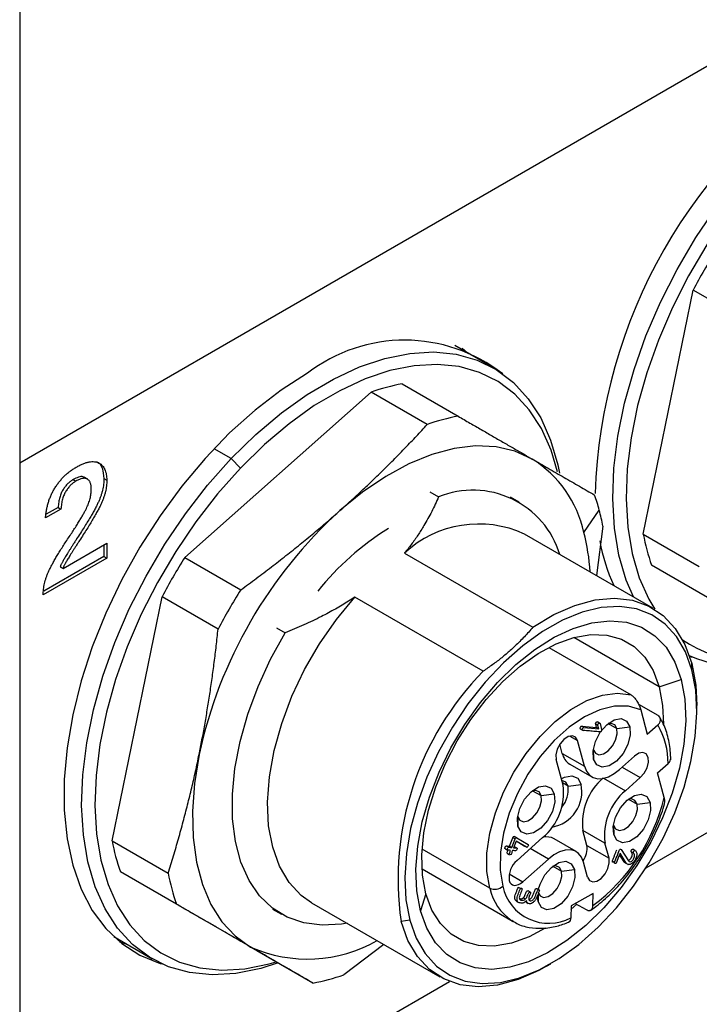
# Model space of a CAD drawing. Header units: inches. Extents: x 0.6 to 8.31, y 2.28 to 9.76.
# Tile 10 of 13: x 7.19 to 7.62, y 7.63 to 8.24. Entities that reach past the tile are written whole.
import ezdxf

# ---------------------------------------------------------------- set-up
doc = ezdxf.new("R2010")
doc.units = ezdxf.units.IN
doc.header["$MEASUREMENT"] = 0

msp = doc.modelspace()

# ---------------------------------------------------------------- linework, layer by layer
at = {"color": 7, "linetype": 'Continuous', "lineweight": 25}
for p, q in [((7.18892, 8.64112), (7.18892, 7.96603)), ((7.18892, 7.96603), (7.88489, 8.36781)), ((7.58115, 7.92113), (7.61255, 8.07461)), ((7.6478, 8.05426), (7.61255, 8.07461)), ((7.48689, 8.02566), (7.46258, 8.03969)), ((7.47083, 8.03493), (7.46719, 8.03814)), ((7.42947, 8.01563), (7.46471, 7.99528)), ((7.29276, 7.90647), (7.40997, 8.0104)), ((7.44521, 7.99006), (7.40997, 8.0104)), ((7.32197, 7.96862), (7.31116, 7.97486)), ((7.18892, 7.96603), (7.18892, 7.48382)), ((7.32773, 7.96267), (7.32197, 7.96862)), ((7.23172, 7.95561), (7.22951, 7.95688)), ((7.22249, 7.95549), (7.22426, 7.95446)), ((7.24193, 7.95609), (7.2437, 7.95507)), ((7.44686, 7.94779), (7.45243, 7.94457)), ((7.50313, 7.94128), (7.49756, 7.94449)), ((7.21488, 7.93693), (7.20521, 7.93135)), ((7.21311, 7.93795), (7.20563, 7.93364)), ((7.21311, 7.93795), (7.21488, 7.93693)), ((7.54377, 7.92222), (7.55348, 7.93629)), ((7.55574, 7.92623), (7.55174, 7.89503)), ((7.58712, 7.8746), (7.50639, 7.92121)), ((7.58115, 7.92113), (7.61639, 7.90078)), ((7.21623, 7.89963), (7.2437, 7.91549)), ((7.24193, 7.91447), (7.24193, 7.90699)), ((7.2437, 7.91549), (7.2437, 7.90597)), ((7.43095, 7.90923), (7.51169, 7.86262)), ((7.2437, 7.90597), (7.20371, 7.88288)), ((7.24193, 7.90699), (7.20417, 7.88519)), ((7.24193, 7.90699), (7.2437, 7.90597)), ((7.29276, 7.90647), (7.328, 7.88613)), ((7.62162, 7.88128), (7.58637, 7.90163)), ((7.67218, 7.85208), (7.58637, 7.90163)), ((7.21446, 7.90065), (7.21623, 7.89963)), ((7.24708, 7.72827), (7.27848, 7.88175)), ((7.31373, 7.8614), (7.27848, 7.88175)), ((7.48044, 7.83492), (7.39971, 7.88152)), ((7.35039, 7.86225), (7.35596, 7.85903)), ((7.59122, 7.82512), (7.53748, 7.85614)), ((7.52173, 7.84992), (7.57348, 7.82004)), ((7.61172, 7.83575), (7.61163, 7.83974)), ((7.58292, 7.71127), (7.7933, 7.83272)), ((7.59122, 7.82512), (7.605, 7.82979)), ((7.57817, 7.81417), (7.59023, 7.80722)), ((7.57951, 7.81072), (7.58365, 7.79527)), ((7.61485, 7.8101), (7.61485, 7.81332)), ((7.55368, 7.80233), (7.55229, 7.80313)), ((7.55394, 7.80204), (7.55493, 7.79833)), ((7.55907, 7.80196), (7.56448, 7.79883)), ((7.54188, 7.7985), (7.54327, 7.7977)), ((7.5424, 7.80031), (7.55179, 7.79947)), ((7.54379, 7.79951), (7.5424, 7.80031)), ((7.54379, 7.79951), (7.55318, 7.79867)), ((7.55179, 7.79947), (7.55121, 7.80166)), ((7.5526, 7.80086), (7.55121, 7.80166)), ((7.55318, 7.79867), (7.55179, 7.79947)), ((7.55318, 7.79867), (7.5526, 7.80086)), ((7.56448, 7.79883), (7.57269, 7.8)), ((7.58365, 7.79527), (7.59026, 7.80113)), ((7.53486, 7.79416), (7.53978, 7.79132)), ((7.5441, 7.77518), (7.53978, 7.79132)), ((7.53018, 7.78322), (7.52863, 7.78901)), ((7.53018, 7.78322), (7.5441, 7.77518)), ((7.54969, 7.78572), (7.54984, 7.77973)), ((7.53066, 7.76326), (7.52633, 7.77939)), ((7.56626, 7.7732), (7.57568, 7.78154)), ((7.53487, 7.77655), (7.54879, 7.76852)), ((7.56791, 7.77466), (7.57928, 7.7681)), ((7.59013, 7.77106), (7.59674, 7.77693)), ((7.59427, 7.75561), (7.59013, 7.77106)), ((7.53384, 7.76262), (7.53028, 7.76467)), ((7.55622, 7.76763), (7.56987, 7.75975)), ((7.56987, 7.75975), (7.57928, 7.7681)), ((7.51153, 7.75981), (7.51695, 7.75668)), ((7.53384, 7.76262), (7.54205, 7.76378)), ((7.51695, 7.75668), (7.52516, 7.75785)), ((7.5718, 7.75441), (7.57722, 7.75129)), ((7.57722, 7.75129), (7.58543, 7.75245)), ((7.50216, 7.74357), (7.5023, 7.73758)), ((7.54567, 7.7254), (7.54315, 7.73481)), ((7.55707, 7.72677), (7.54315, 7.73481)), ((7.56243, 7.73818), (7.56257, 7.73219)), ((7.24708, 7.72827), (7.28232, 7.70792)), ((7.49701, 7.72487), (7.4991, 7.73025)), ((7.4984, 7.72406), (7.50049, 7.72944)), ((7.50049, 7.72944), (7.4991, 7.73025)), ((7.50123, 7.72815), (7.4996, 7.72395)), ((7.50159, 7.73025), (7.5002, 7.73105)), ((7.50623, 7.725), (7.50122, 7.72811)), ((7.50762, 7.7242), (7.50123, 7.72815)), ((7.50159, 7.73025), (7.50864, 7.7259)), ((7.50173, 7.71597), (7.51786, 7.73028)), ((7.53894, 7.72152), (7.52502, 7.72955)), ((7.48456, 7.69855), (7.44208, 7.72308)), ((7.49446, 7.72324), (7.49585, 7.72244)), ((7.4984, 7.72406), (7.49701, 7.72487)), ((7.50146, 7.72379), (7.50007, 7.72459)), ((7.50762, 7.7242), (7.50623, 7.725)), ((7.52146, 7.71683), (7.5101, 7.7234)), ((7.54567, 7.7254), (7.55959, 7.71736)), ((7.55959, 7.71736), (7.55707, 7.72677)), ((7.56722, 7.72288), (7.57177, 7.71566)), ((7.57502, 7.7206), (7.57362, 7.72141)), ((7.57591, 7.72225), (7.57452, 7.72305)), ((7.49568, 7.72037), (7.49707, 7.71957)), ((7.50533, 7.70253), (7.52146, 7.71683)), ((7.56908, 7.7151), (7.56623, 7.71963)), ((7.57047, 7.7143), (7.56657, 7.7205)), ((7.57047, 7.7143), (7.56908, 7.7151)), ((7.44201, 7.71063), (7.49934, 7.67753)), ((7.52427, 7.71227), (7.52968, 7.70914)), ((7.52968, 7.70914), (7.53789, 7.71031)), ((7.54615, 7.70544), (7.54363, 7.71485)), ((7.57028, 7.71417), (7.57099, 7.71376)), ((7.57146, 7.71349), (7.57167, 7.71336)), ((7.28754, 7.68842), (7.2523, 7.70877)), ((7.3381, 7.65922), (7.2523, 7.70877)), ((7.49681, 7.70745), (7.50533, 7.70253)), ((7.50397, 7.6982), (7.50257, 7.699)), ((7.51015, 7.69598), (7.50876, 7.69678)), ((7.51573, 7.69727), (7.51433, 7.69807)), ((7.44444, 7.69497), (7.44097, 7.68435)), ((7.50696, 7.6916), (7.50557, 7.6924)), ((7.51504, 7.69004), (7.51463, 7.69334)), ((7.51493, 7.69463), (7.51504, 7.69004)), ((7.54962, 7.6951), (7.5357, 7.68749)), ((7.54945, 7.6875), (7.54962, 7.6951)), ((7.34797, 7.68536), (7.35354, 7.68215)), ((7.37254, 7.68936), (7.45328, 7.64275)), ((7.50128, 7.6903), (7.50267, 7.6895)), ((7.50743, 7.68968), (7.50882, 7.68888)), ((7.5357, 7.68749), (7.53553, 7.67989)), ((7.53936, 7.68834), (7.53565, 7.68504)), ((7.53833, 7.68893), (7.54516, 7.68499)), ((7.43425, 7.67839), (7.42877, 7.67761)), ((7.49934, 7.67753), (7.49848, 7.67805)), ((7.24803, 7.66805), (7.27234, 7.65401)), ((7.25168, 7.66483), (7.25629, 7.66328)), ((7.41789, 7.66318), (7.39285, 7.64409)), ((7.3381, 7.65922), (7.37335, 7.63887)), ((7.52022, 7.64939), (7.523, 7.65099)), ((7.18892, 7.48382), (7.45924, 7.63987))]:
    msp.add_line(p, q, dxfattribs=at)
at = {"color": 7, "linetype": 'Continuous', "lineweight": 25, "flags": 128}
for points in [[(7.57497, 7.88162), (7.57042, 7.89229), (7.56586, 7.90788), (7.56303, 7.92494), (7.56197, 7.94325), (7.56268, 7.96262), (7.56517, 7.98281), (7.5694, 8.00358), (7.57532, 8.02469), (7.58286, 8.0459), (7.59193, 8.06695), (7.60243, 8.0876), (7.61424, 8.10761), (7.62721, 8.12674), (7.6412, 8.14476), (7.65604, 8.16147)], [(7.6618, 8.15552), (7.64737, 8.13927), (7.63377, 8.12174), (7.62115, 8.10314), (7.60967, 8.08368), (7.59946, 8.0636), (7.59063, 8.04312), (7.5833, 8.0225), (7.57754, 8.00197), (7.57343, 7.98177), (7.57102, 7.96214), (7.57032, 7.9433), (7.57135, 7.92549), (7.5741, 7.90891), (7.57854, 7.89374), (7.58461, 7.88018), (7.58836, 7.87387)], [(7.32197, 7.96862), (7.33748, 7.98382), (7.35349, 7.99734), (7.3698, 8.009), (7.38623, 8.01869), (7.40258, 8.02628), (7.41866, 8.03168), (7.43428, 8.03483), (7.44926, 8.03569), (7.46343, 8.03426), (7.47661, 8.03055), (7.48865, 8.02461), (7.49942, 8.0165), (7.50878, 8.00631), (7.51663, 7.99418), (7.52287, 7.98023), (7.52744, 7.96464), (7.5285, 7.95949)], [(7.52719, 7.9603), (7.52311, 7.97396), (7.51704, 7.98752), (7.5094, 7.99932), (7.5003, 8.00922), (7.48983, 8.01711), (7.47811, 8.02289), (7.46529, 8.0265), (7.45152, 8.02789), (7.43695, 8.02705), (7.42176, 8.02399), (7.40612, 8.01873), (7.39022, 8.01136), (7.37424, 8.00194), (7.35838, 7.99059), (7.34282, 7.97745), (7.32773, 7.96267)], [(7.36987, 8.02227), (7.35332, 8.01168), (7.33696, 7.99914), (7.32098, 7.98479), (7.30558, 7.96881), (7.29093, 7.95139), (7.27721, 7.93273), (7.26457, 7.91304), (7.25317, 7.89256), (7.24314, 7.87152), (7.23459, 7.85019), (7.22763, 7.82879), (7.22234, 7.80759), (7.21877, 7.78684), (7.21698, 7.76677), (7.21698, 7.74763), (7.21877, 7.72963), (7.22234, 7.71299), (7.22763, 7.6979), (7.23459, 7.68455), (7.24314, 7.67308), (7.25317, 7.66363), (7.26457, 7.65631), (7.27721, 7.65121), (7.27853, 7.65083)], [(7.51134, 7.96835), (7.50046, 7.97325), (7.48853, 7.97601), (7.47571, 7.97659), (7.46217, 7.97499), (7.44809, 7.97122), (7.43368, 7.96534), (7.41912, 7.95742), (7.40461, 7.94758), (7.39034, 7.93594)], [(7.35155, 7.65145), (7.34057, 7.64799), (7.32495, 7.64484), (7.30997, 7.64398), (7.2958, 7.64541), (7.28262, 7.64912), (7.27058, 7.65506), (7.25981, 7.66318), (7.25045, 7.67336), (7.2426, 7.68549), (7.23636, 7.69944), (7.23179, 7.71503), (7.22896, 7.73208), (7.2279, 7.7504), (7.22862, 7.76977), (7.2311, 7.78995), (7.23533, 7.81073), (7.24125, 7.83184), (7.24879, 7.85305), (7.25787, 7.8741), (7.26837, 7.89475), (7.28017, 7.91476), (7.29315, 7.93388), (7.30713, 7.95191), (7.32197, 7.96862)], [(7.32773, 7.96267), (7.3133, 7.94641), (7.2997, 7.92889), (7.28709, 7.91028), (7.27561, 7.89083), (7.26539, 7.87074), (7.25657, 7.85027), (7.24923, 7.82965), (7.24348, 7.80912), (7.23937, 7.78892), (7.23695, 7.76928), (7.23625, 7.75045), (7.23729, 7.73264), (7.24004, 7.71605), (7.24447, 7.70089), (7.25054, 7.68733), (7.25818, 7.67553), (7.26728, 7.66563), (7.27775, 7.65774), (7.28947, 7.65196), (7.30229, 7.64835), (7.31606, 7.64696), (7.33063, 7.6478), (7.34582, 7.65086), (7.35032, 7.65216)], [(7.37254, 7.68936), (7.36596, 7.69399), (7.35836, 7.70212), (7.35235, 7.71226), (7.34804, 7.72422), (7.34552, 7.73776), (7.34483, 7.75262), (7.34599, 7.76851), (7.34898, 7.78512), (7.35374, 7.80213), (7.36017, 7.81919), (7.36816, 7.83599), (7.37753, 7.85218), (7.38812, 7.86746), (7.39971, 7.88152)], [(7.51169, 7.86262), (7.52492, 7.87056), (7.53805, 7.87632), (7.55084, 7.87978), (7.56303, 7.88087), (7.57438, 7.87958), (7.58468, 7.87592), (7.59371, 7.86997), (7.60131, 7.86184), (7.60732, 7.8517), (7.61163, 7.83974)], [(7.61172, 7.83575), (7.60766, 7.8471), (7.60202, 7.85678), (7.5949, 7.8646), (7.58645, 7.87041), (7.57682, 7.87411), (7.56618, 7.87563), (7.55473, 7.87495), (7.5427, 7.87207), (7.5303, 7.86704), (7.51776, 7.85997), (7.50532, 7.85098), (7.49321, 7.84024), (7.48165, 7.82795), (7.47086, 7.81434), (7.46105, 7.79967), (7.45239, 7.7842), (7.44504, 7.76822), (7.43914, 7.75204), (7.43481, 7.73595), (7.43212, 7.72026), (7.43112, 7.70525), (7.43184, 7.6912), (7.43425, 7.67839)], [(7.44097, 7.68435), (7.43868, 7.69676), (7.4381, 7.7104), (7.43925, 7.72499), (7.44211, 7.74024), (7.44661, 7.75582), (7.45267, 7.77144), (7.46016, 7.78676), (7.46893, 7.80147), (7.47879, 7.81528), (7.48956, 7.82791), (7.50101, 7.83909), (7.51291, 7.84861), (7.52501, 7.85626), (7.53707, 7.86189), (7.54884, 7.86539), (7.56009, 7.86668), (7.57058, 7.86574), (7.5801, 7.86259), (7.58846, 7.85729), (7.59549, 7.84996), (7.60104, 7.84073), (7.605, 7.82979)], [(7.39482, 7.6765), (7.39139, 7.67592), (7.37913, 7.67517), (7.36767, 7.67661), (7.35718, 7.68024), (7.34784, 7.68597), (7.3398, 7.69374), (7.33318, 7.7034), (7.32809, 7.71481), (7.32462, 7.72777), (7.32281, 7.74209), (7.32271, 7.75753), (7.3243, 7.77384), (7.32757, 7.79076), (7.33246, 7.80802), (7.3389, 7.82533), (7.34677, 7.84243), (7.35596, 7.85903)], [(7.44444, 7.69497), (7.44233, 7.70664), (7.4419, 7.7195), (7.44317, 7.73326), (7.44611, 7.74763), (7.45066, 7.76227), (7.4567, 7.77686), (7.4641, 7.79107), (7.47271, 7.8046), (7.48233, 7.81712), (7.49274, 7.82837), (7.5037, 7.8381), (7.51499, 7.84608), (7.52634, 7.85214), (7.5375, 7.85615), (7.54821, 7.858), (7.55825, 7.85767), (7.56739, 7.85516), (7.57542, 7.85052), (7.58216, 7.84386), (7.58747, 7.83533), (7.59122, 7.82512)], [(7.61023, 7.84439), (7.61128, 7.84406), (7.61259, 7.84368)], [(7.61163, 7.83974), (7.61415, 7.8262), (7.61485, 7.81332)], [(7.43425, 7.67839), (7.43831, 7.66704), (7.44395, 7.65736), (7.45107, 7.64954), (7.45952, 7.64373), (7.46915, 7.64003), (7.47979, 7.63851), (7.49124, 7.63919), (7.50327, 7.64207), (7.51567, 7.6471), (7.52821, 7.65417), (7.54065, 7.66316), (7.55276, 7.6739), (7.56432, 7.68619), (7.5751, 7.6998), (7.58492, 7.71447), (7.59358, 7.72994), (7.60093, 7.74592), (7.60682, 7.7621), (7.61116, 7.77819), (7.61385, 7.79388), (7.61485, 7.80889), (7.61413, 7.82294), (7.61172, 7.83575)], [(7.605, 7.82979), (7.60729, 7.81738), (7.60787, 7.80374), (7.60672, 7.78915), (7.60386, 7.7739), (7.59936, 7.75832), (7.5933, 7.7427), (7.58581, 7.72738), (7.57704, 7.71267), (7.56718, 7.69886), (7.55641, 7.68623), (7.54496, 7.67505), (7.53306, 7.66553), (7.52096, 7.65788), (7.5089, 7.65225), (7.49713, 7.64875), (7.48588, 7.64746), (7.47539, 7.6484), (7.46587, 7.65155), (7.45751, 7.65685), (7.45048, 7.66418), (7.44493, 7.67341), (7.44097, 7.68435)], [(7.48456, 7.69855), (7.48283, 7.70897), (7.48285, 7.72057), (7.48464, 7.73301), (7.48812, 7.7459), (7.49321, 7.75883), (7.49973, 7.77141), (7.50749, 7.78325), (7.51625, 7.79398), (7.52573, 7.80327), (7.53564, 7.81083), (7.54568, 7.81642), (7.55553, 7.81989), (7.5649, 7.8211), (7.57348, 7.82004)], [(7.59122, 7.82512), (7.59333, 7.81345), (7.59378, 7.80161)], [(7.57951, 7.81072), (7.57177, 7.81301), (7.56309, 7.81302), (7.55376, 7.81073), (7.5441, 7.80623), (7.53444, 7.79968), (7.52509, 7.79128), (7.51637, 7.78133), (7.50858, 7.77015), (7.50197, 7.75813), (7.49678, 7.74566), (7.49317, 7.73318), (7.49126, 7.72109), (7.49113, 7.70981), (7.49277, 7.69971)], [(7.54984, 7.77973), (7.54953, 7.78487), (7.55102, 7.79078), (7.55406, 7.79654), (7.5582, 7.80129), (7.56281, 7.8043), (7.56718, 7.80511), (7.57065, 7.8036), (7.57269, 7.8)], [(7.56448, 7.79883), (7.56316, 7.80116), (7.56092, 7.80214), (7.55907, 7.80196)], [(7.54188, 7.7985), (7.54165, 7.79852), (7.54146, 7.7986), (7.54135, 7.79873), (7.54132, 7.79893), (7.54136, 7.79919), (7.54161, 7.79982), (7.54178, 7.80005), (7.54197, 7.80021), (7.54217, 7.8003), (7.5424, 7.80031), (7.5424, 7.80031)], [(7.54969, 7.78572), (7.55101, 7.78338), (7.55326, 7.78241), (7.55609, 7.78293), (7.55907, 7.78488), (7.56175, 7.78795), (7.56372, 7.79168), (7.56468, 7.7955), (7.56448, 7.79883)], [(7.57269, 7.8), (7.57299, 7.79485), (7.57151, 7.78895), (7.56847, 7.78318), (7.56433, 7.77843), (7.55972, 7.77542), (7.55535, 7.77461), (7.55188, 7.77613), (7.54984, 7.77973)], [(7.53978, 7.79132), (7.53858, 7.79344), (7.53654, 7.79432), (7.53397, 7.79385), (7.53126, 7.79208), (7.52882, 7.78929), (7.52703, 7.78589), (7.52616, 7.78242), (7.52633, 7.77939)], [(7.57928, 7.7681), (7.58171, 7.77089), (7.5835, 7.77428), (7.58438, 7.77776), (7.5842, 7.78078), (7.583, 7.7829), (7.58096, 7.78379), (7.57839, 7.78331), (7.57568, 7.78154)], [(7.30175, 7.78251), (7.29881, 7.76433), (7.29754, 7.74684), (7.29796, 7.73027), (7.30007, 7.71484), (7.30384, 7.70077), (7.30922, 7.68824), (7.31614, 7.67743), (7.32449, 7.66847), (7.33418, 7.66149)], [(7.5441, 7.77518), (7.54535, 7.77207), (7.54722, 7.76967), (7.54965, 7.76808), (7.55253, 7.76736), (7.55576, 7.76753), (7.55922, 7.7686), (7.56276, 7.77051), (7.56626, 7.7732)], [(7.52957, 7.7673), (7.53158, 7.76834), (7.53621, 7.7692), (7.53988, 7.7676), (7.54205, 7.76378)], [(7.53384, 7.76262), (7.53239, 7.76516), (7.52994, 7.76623), (7.52986, 7.76623)], [(7.5023, 7.73758), (7.502, 7.74272), (7.50348, 7.74863), (7.50653, 7.75439), (7.51067, 7.75914), (7.51527, 7.76215), (7.51964, 7.76296), (7.52311, 7.76145), (7.52516, 7.75785)], [(7.51695, 7.75668), (7.51563, 7.75901), (7.51338, 7.75999), (7.51153, 7.75981)], [(7.50216, 7.74357), (7.50348, 7.74123), (7.50572, 7.74026), (7.50855, 7.74078), (7.51153, 7.74273), (7.51421, 7.7458), (7.51618, 7.74953), (7.51714, 7.75335), (7.51695, 7.75668)], [(7.52516, 7.75785), (7.52546, 7.7527), (7.52397, 7.7468), (7.52093, 7.74103), (7.51679, 7.73628), (7.51218, 7.73327), (7.50781, 7.73246), (7.50434, 7.73398), (7.5023, 7.73758)], [(7.56257, 7.73219), (7.56227, 7.73733), (7.56375, 7.74324), (7.5668, 7.749), (7.57094, 7.75375), (7.57554, 7.75676), (7.57992, 7.75757), (7.58339, 7.75606), (7.58543, 7.75245)], [(7.58543, 7.75245), (7.58573, 7.74731), (7.58425, 7.74141), (7.5812, 7.73564), (7.57706, 7.73089), (7.57246, 7.72788), (7.56808, 7.72707), (7.56461, 7.72859), (7.56257, 7.73219)], [(7.57722, 7.75129), (7.5759, 7.75362), (7.57365, 7.7546), (7.5718, 7.75441)], [(7.56243, 7.73818), (7.56375, 7.73584), (7.566, 7.73487), (7.56882, 7.73539), (7.57181, 7.73734), (7.57448, 7.74041), (7.57645, 7.74414), (7.57741, 7.74796), (7.57722, 7.75129)], [(7.54363, 7.71485), (7.54238, 7.71796), (7.5405, 7.72036), (7.53808, 7.72195), (7.53519, 7.72267), (7.53196, 7.7225), (7.52851, 7.72143), (7.52496, 7.71952), (7.52146, 7.71683)], [(7.51511, 7.69746), (7.51622, 7.70109), (7.51926, 7.70685), (7.5234, 7.7116), (7.52801, 7.71461), (7.53238, 7.71542), (7.53585, 7.71391), (7.53789, 7.71031)], [(7.54615, 7.70544), (7.54735, 7.70332), (7.54939, 7.70243), (7.55196, 7.70291), (7.55467, 7.70468), (7.55711, 7.70747), (7.5589, 7.71086), (7.55977, 7.71434), (7.55959, 7.71736)], [(7.51489, 7.69603), (7.51621, 7.69369), (7.51846, 7.69272), (7.52129, 7.69324), (7.52427, 7.69519), (7.52695, 7.69826), (7.52892, 7.70199), (7.52988, 7.70581), (7.52968, 7.70914)], [(7.53789, 7.71031), (7.53819, 7.70516), (7.53671, 7.69926), (7.53367, 7.69349), (7.52953, 7.68874), (7.52492, 7.68573), (7.52055, 7.68492), (7.51708, 7.68644), (7.51504, 7.69004)], [(7.52968, 7.70914), (7.52836, 7.71147), (7.52612, 7.71245), (7.52427, 7.71227)], [(7.49681, 7.70329), (7.49729, 7.70209), (7.49801, 7.70117), (7.49894, 7.70056), (7.50005, 7.70028), (7.50129, 7.70035), (7.50262, 7.70076), (7.50398, 7.70149), (7.50533, 7.70253)], [(7.51954, 7.67332), (7.50932, 7.66795), (7.49816, 7.66395), (7.48744, 7.66209), (7.47741, 7.66242), (7.46827, 7.66493), (7.46024, 7.66957), (7.4535, 7.67623), (7.44819, 7.68476), (7.44444, 7.69497)], [(7.52022, 7.64939), (7.51549, 7.64679), (7.50235, 7.64103), (7.48956, 7.63757), (7.47737, 7.63648), (7.46602, 7.63778), (7.45573, 7.64144), (7.44669, 7.64739), (7.4391, 7.65551), (7.43308, 7.66565), (7.42877, 7.67761)]]:
    msp.add_lwpolyline(points, dxfattribs=at)
at = {"color": 7, "linetype": 'Continuous', "lineweight": 25}
for centre, radius, start, end in [((7.88101, 7.93627), 0.33032, 122.41598, 178.20457), ((7.91439, 7.91683), 0.34059, 147.59855, 152.40224), ((7.43106, 7.94291), 0.10021, 52.01758, 127.6342), ((7.4508, 7.89698), 0.12055, 100.19233, 109.79742), ((7.48604, 7.87664), 0.12055, 100.19233, 109.79742), ((7.47245, 7.90656), 0.07301, 12.38492, 57.81408), ((7.47398, 7.8916), 0.05719, 17.03529, 112.14097), ((7.44407, 7.90708), 0.11324, 14.94632, 19.95235), ((7.58551, 7.72097), 0.29036, 132.23644, 167.76267), ((7.42945, 7.90317), 0.12838, 10.34499, 14.94928), ((7.47766, 7.85865), 0.06885, 65.33425, 132.7209), ((7.5133, 7.77568), 0.17538, 121.83439, 141.29172), ((7.41997, 7.8898), 0.12797, 3.38372, 14.6731), ((7.69982, 7.94247), 0.12058, 190.19802, 199.8013), ((7.6748, 7.93918), 0.12302, 190.46233, 204.18569), ((7.58032, 7.72397), 0.34059, 147.59771, 152.4014), ((7.61556, 7.70362), 0.34059, 147.59771, 152.4014), ((7.65466, 7.92709), 0.08729, 235.95924, 289.92413), ((7.64852, 7.93229), 0.09548, 246.24796, 292.87301), ((7.61356, 7.70405), 0.18666, 135.48867, 188.14463), ((7.55085, 7.7776), 0.04589, 359.15587, 30.84008), ((7.54036, 7.78539), 0.01041, 192.06408, 238.1432), ((7.57966, 7.73962), 0.03682, 130.08534, 187.50237), ((7.49415, 7.75845), 0.03682, 310.08534, 7.50237), ((7.51987, 7.75921), 0.02264, 279.85965, 11.65274), ((7.51735, 7.76039), 0.01663, 319.05973, 7.70251), ((7.59358, 7.73158), 0.03682, 130.08534, 187.50237), ((7.47742, 7.78371), 0.12018, 306.82174, 346.47835), ((7.36576, 7.74961), 0.12059, 190.19648, 199.79948), ((7.52026, 7.72095), 0.00983, 61.03863, 102.28356), ((7.5329, 7.72337), 0.01293, 323.93146, 9.02), ((7.51085, 7.70514), 0.01416, 130.08534, 187.50237), ((7.401, 7.72927), 0.12059, 190.19648, 199.79948), ((7.48779, 7.70532), 0.0075, 244.53838, 311.62722), ((7.51698, 7.70558), 0.03317, 192.2356, 236.09923), ((7.52163, 7.70592), 0.02951, 192.13918, 298.11552), ((7.37004, 7.74282), 0.08888, 246.20082, 299.54855), ((7.35202, 7.75751), 0.12055, 280.19233, 289.79742)]:
    msp.add_arc(centre, radius, start, end, dxfattribs=at)
for points, knots in [([(7.46471, 7.99528), (7.46719, 7.99385), (7.47209, 7.99102), (7.47924, 7.98689), (7.48615, 7.9829), (7.49281, 7.97905), (7.49923, 7.97535), (7.50542, 7.97177), (7.50938, 7.96949), (7.51134, 7.96835)], [0, 0, 0, 0, 0.149825, 0.297264, 0.442355, 0.585133, 0.725639, 0.863914, 1, 1, 1, 1]), ([(7.39034, 7.93594), (7.39266, 7.93801), (7.39733, 7.94218), (7.40423, 7.94857), (7.41112, 7.95511), (7.41799, 7.9618), (7.42484, 7.96864), (7.43167, 7.97564), (7.43848, 7.98278), (7.44296, 7.98762), (7.44521, 7.99006)], [0, 0, 0, 0, 0.118957, 0.239585, 0.361913, 0.48597, 0.611782, 0.739374, 0.868772, 1, 1, 1, 1]), ([(7.20521, 7.93135), (7.20527, 7.9322), (7.20541, 7.93385), (7.20577, 7.93634), (7.20629, 7.93877), (7.20694, 7.94115), (7.20774, 7.94347), (7.20867, 7.94573), (7.20975, 7.94792), (7.21097, 7.95005), (7.2123, 7.95209), (7.21375, 7.95403), (7.21529, 7.95585), (7.21692, 7.95757), (7.21865, 7.95917), (7.22049, 7.96064), (7.22242, 7.96202), (7.22375, 7.96281), (7.22442, 7.96321)], [0, 0, 0, 0, 0.071673, 0.139654, 0.204537, 0.267134, 0.327996, 0.387176, 0.446092, 0.504901, 0.563698, 0.621971, 0.68089, 0.740672, 0.801732, 0.865024, 0.931116, 1, 1, 1, 1]), ([(7.22442, 7.96321), (7.22518, 7.96363), (7.22665, 7.96444), (7.22878, 7.96542), (7.23078, 7.96612), (7.23266, 7.96661), (7.23439, 7.9668), (7.23598, 7.96674), (7.23744, 7.96644), (7.23875, 7.96587), (7.2399, 7.96508), (7.24092, 7.96415), (7.24178, 7.96304), (7.24249, 7.96178), (7.24302, 7.96034), (7.24341, 7.95874), (7.24365, 7.95699), (7.24369, 7.95572), (7.2437, 7.95507)], [0, 0, 0, 0, 0.078884, 0.153627, 0.224361, 0.291856, 0.356555, 0.419049, 0.480454, 0.541242, 0.600784, 0.658462, 0.715137, 0.771036, 0.826976, 0.883345, 0.940705, 1, 1, 1, 1]), ([(7.23704, 7.96666), (7.23714, 7.96665), (7.23904, 7.96643), (7.24119, 7.96278), (7.24168, 7.95832), (7.24193, 7.95609)], [0, 0, 0, 0, 0.027618, 0.513766, 1, 1, 1, 1]), ([(7.51134, 7.96835), (7.51304, 7.96737), (7.51645, 7.9654), (7.52145, 7.96251), (7.52642, 7.95964), (7.53134, 7.9568), (7.53621, 7.95399), (7.54104, 7.9512), (7.54583, 7.94844), (7.54895, 7.94663), (7.55052, 7.94573)], [0, 0, 0, 0, 0.118957, 0.239585, 0.361913, 0.48597, 0.611782, 0.739374, 0.868772, 1, 1, 1, 1]), ([(7.22955, 7.95648), (7.22933, 7.95672), (7.22847, 7.95765), (7.22579, 7.95712), (7.22359, 7.95603), (7.22249, 7.95549)], [0, 0, 0, 0, 0.146141, 0.572208, 1, 1, 1, 1]), ([(7.22249, 7.95549), (7.22192, 7.95512), (7.22079, 7.9544), (7.21914, 7.95293), (7.21761, 7.95118), (7.21644, 7.94951), (7.21558, 7.94804), (7.21501, 7.94684), (7.21452, 7.94555), (7.21408, 7.94418), (7.21374, 7.94274), (7.21344, 7.94121), (7.21323, 7.9396), (7.21315, 7.93851), (7.21311, 7.93795)], [0, 0, 0, 0, 0.108955, 0.215158, 0.321871, 0.432485, 0.490302, 0.550217, 0.61282, 0.679691, 0.751621, 0.828242, 0.911095, 1, 1, 1, 1]), ([(7.24193, 7.95609), (7.24192, 7.95549), (7.2419, 7.95431), (7.24173, 7.95249), (7.24146, 7.95066), (7.24108, 7.9488), (7.24057, 7.94693), (7.23997, 7.94505), (7.23925, 7.94315), (7.2384, 7.9412), (7.23739, 7.93912), (7.23619, 7.93684), (7.23479, 7.93432), (7.23319, 7.93154), (7.23137, 7.92852), (7.22935, 7.92526), (7.22713, 7.92175), (7.22516, 7.9187), (7.22354, 7.91624), (7.2224, 7.91445), (7.22133, 7.91278), (7.22034, 7.91122), (7.21941, 7.90976), (7.21858, 7.90839), (7.21782, 7.90715), (7.21714, 7.906), (7.21653, 7.90497), (7.216, 7.90404), (7.21556, 7.90321), (7.21518, 7.9025), (7.21488, 7.90189), (7.21467, 7.90138), (7.21451, 7.90097), (7.21448, 7.90074), (7.21446, 7.90065)], [0, 0, 0, 0, 0.033894, 0.066928, 0.099535, 0.131712, 0.16394, 0.195993, 0.228287, 0.261273, 0.296647, 0.336974, 0.381971, 0.432063, 0.487116, 0.546979, 0.61204, 0.681955, 0.71721, 0.750414, 0.781401, 0.81037, 0.837489, 0.862376, 0.885247, 0.905913, 0.924744, 0.941382, 0.956025, 0.968673, 0.979377, 0.987983, 0.99492, 1, 1, 1, 1]), ([(7.22426, 7.95446), (7.22369, 7.9541), (7.22256, 7.95338), (7.22091, 7.95191), (7.21938, 7.95016), (7.21821, 7.94849), (7.21735, 7.94702), (7.21677, 7.94582), (7.21629, 7.94453), (7.21584, 7.94316), (7.21551, 7.94172), (7.21521, 7.94018), (7.215, 7.93858), (7.21492, 7.93749), (7.21488, 7.93693)], [0, 0, 0, 0, 0.108955, 0.215158, 0.321871, 0.432485, 0.490302, 0.550217, 0.61282, 0.679691, 0.751621, 0.828242, 0.911095, 1, 1, 1, 1]), ([(7.2437, 7.95507), (7.24369, 7.95447), (7.24367, 7.95329), (7.2435, 7.95147), (7.24323, 7.94964), (7.24284, 7.94778), (7.24233, 7.94591), (7.24174, 7.94402), (7.24102, 7.94213), (7.24017, 7.94018), (7.23916, 7.9381), (7.23796, 7.93582), (7.23656, 7.93329), (7.23495, 7.93052), (7.23314, 7.9275), (7.23112, 7.92424), (7.22889, 7.92073), (7.22693, 7.91768), (7.22531, 7.91522), (7.22417, 7.91343), (7.2231, 7.91176), (7.2221, 7.9102), (7.22118, 7.90874), (7.22035, 7.90737), (7.21959, 7.90613), (7.2189, 7.90498), (7.2183, 7.90395), (7.21777, 7.90302), (7.21732, 7.90219), (7.21694, 7.90148), (7.21665, 7.90087), (7.21644, 7.90036), (7.21628, 7.89995), (7.21624, 7.89972), (7.21623, 7.89963)], [0, 0, 0, 0, 0.033894, 0.066928, 0.099535, 0.131712, 0.16394, 0.195993, 0.228287, 0.261273, 0.296647, 0.336974, 0.381971, 0.432063, 0.487116, 0.546979, 0.61204, 0.681955, 0.71721, 0.750414, 0.781401, 0.81037, 0.837489, 0.862376, 0.885247, 0.905913, 0.924744, 0.941382, 0.956025, 0.968673, 0.979377, 0.987983, 0.99492, 1, 1, 1, 1]), ([(7.23396, 7.94937), (7.23395, 7.94977), (7.23394, 7.95055), (7.23382, 7.95164), (7.23363, 7.95262), (7.23334, 7.95348), (7.23299, 7.95423), (7.23256, 7.95487), (7.23204, 7.95538), (7.23145, 7.9558), (7.23078, 7.95606), (7.23005, 7.95624), (7.22924, 7.95625), (7.22838, 7.95617), (7.22743, 7.9559), (7.22643, 7.95557), (7.22537, 7.95508), (7.22464, 7.95467), (7.22426, 7.95446)], [0, 0, 0, 0, 0.06919, 0.13495, 0.198542, 0.259047, 0.317563, 0.37503, 0.432199, 0.48931, 0.547065, 0.605038, 0.664156, 0.725509, 0.789259, 0.855862, 0.926202, 1, 1, 1, 1]), ([(7.20371, 7.88288), (7.20371, 7.88347), (7.20373, 7.88464), (7.2039, 7.88644), (7.20416, 7.88825), (7.20452, 7.89008), (7.205, 7.89192), (7.20558, 7.89377), (7.20626, 7.89564), (7.20706, 7.89754), (7.20801, 7.89953), (7.20908, 7.90167), (7.21034, 7.90398), (7.21176, 7.90645), (7.21335, 7.90909), (7.2151, 7.91191), (7.21703, 7.91488), (7.21907, 7.91796), (7.22111, 7.92101), (7.22301, 7.92394), (7.22475, 7.92665), (7.2263, 7.92918), (7.2277, 7.93149), (7.22891, 7.9336), (7.22996, 7.9355), (7.23084, 7.93723), (7.23159, 7.93885), (7.23222, 7.94042), (7.23275, 7.94197), (7.2332, 7.9435), (7.23354, 7.94501), (7.23377, 7.94649), (7.23394, 7.94795), (7.23395, 7.94889), (7.23396, 7.94937)], [0, 0, 0, 0, 0.0281246, 0.0555385, 0.0823454, 0.1089368, 0.1355414, 0.1619767, 0.1884854, 0.2154193, 0.2440064, 0.2753486, 0.3096334, 0.3467897, 0.3871752, 0.4303637, 0.4767119, 0.526221, 0.5755945, 0.6211946, 0.6633659, 0.7021019, 0.7374392, 0.7690909, 0.7973986, 0.8224275, 0.845353, 0.8678638, 0.8898163, 0.9117409, 0.9336336, 0.9554739, 0.9774944, 1, 1, 1, 1]), ([(7.45243, 7.94457), (7.45173, 7.94301), (7.45035, 7.93991), (7.44809, 7.93535), (7.44572, 7.93089), (7.44288, 7.92595), (7.43948, 7.92056), (7.43543, 7.91477), (7.43244, 7.91106), (7.43095, 7.90923)], [0, 0, 0, 0, 0.128975, 0.255244, 0.379101, 0.500874, 0.671061, 0.83698, 1, 1, 1, 1]), ([(7.328, 7.88613), (7.33126, 7.88852), (7.33772, 7.89326), (7.34717, 7.90042), (7.35636, 7.90756), (7.36527, 7.91468), (7.3739, 7.92177), (7.38226, 7.92884), (7.38766, 7.93358), (7.39034, 7.93594)], [0, 0, 0, 0, 0.149825, 0.297264, 0.442355, 0.585133, 0.725639, 0.863914, 1, 1, 1, 1]), ([(7.39971, 7.88152), (7.3984, 7.88066), (7.39577, 7.87894), (7.39169, 7.87645), (7.38748, 7.87401), (7.38314, 7.87163), (7.3766, 7.86822), (7.3676, 7.8639), (7.35989, 7.86068), (7.35596, 7.85903)], [0, 0, 0, 0, 0.097645, 0.196059, 0.295551, 0.396418, 0.498934, 0.744394, 1, 1, 1, 1]), ([(7.30175, 7.78251), (7.30237, 7.78557), (7.3036, 7.79172), (7.30532, 7.80111), (7.30695, 7.81068), (7.30849, 7.82045), (7.30994, 7.83041), (7.3113, 7.84056), (7.31258, 7.8509), (7.31334, 7.85789), (7.31373, 7.8614)], [0, 0, 0, 0, 0.118957, 0.239585, 0.361913, 0.48597, 0.611782, 0.739374, 0.868772, 1, 1, 1, 1]), ([(7.51169, 7.86262), (7.51082, 7.8616), (7.5091, 7.85957), (7.50636, 7.85658), (7.50352, 7.85366), (7.50056, 7.8508), (7.49679, 7.84736), (7.49213, 7.84341), (7.48646, 7.83903), (7.48245, 7.83629), (7.48044, 7.83492)], [0, 0, 0, 0, 0.100449, 0.20028, 0.29983, 0.399444, 0.49947, 0.666222, 0.83253, 1, 1, 1, 1]), ([(7.57348, 7.82004), (7.57366, 7.81993), (7.57402, 7.8197), (7.57459, 7.81923), (7.57518, 7.81867), (7.57589, 7.81789), (7.57672, 7.8168), (7.57775, 7.81515), (7.57881, 7.81302), (7.57926, 7.81152), (7.57951, 7.81072)], [0, 0, 0, 0, 0.058258, 0.117963, 0.181386, 0.250431, 0.364408, 0.500948, 0.733597, 1, 1, 1, 1]), ([(7.55121, 7.80166), (7.55119, 7.80177), (7.55116, 7.80198), (7.55129, 7.80237), (7.55146, 7.80271), (7.55168, 7.80298), (7.55193, 7.80312), (7.55214, 7.80317), (7.55225, 7.80313), (7.55228, 7.80311)], [0, 0, 0, 0, 0.170022, 0.343057, 0.499139, 0.631393, 0.763594, 0.919923, 1, 1, 1, 1]), ([(7.5526, 7.80086), (7.55255, 7.80106), (7.55259, 7.80132), (7.55281, 7.80183), (7.55306, 7.80222), (7.55338, 7.80235), (7.55374, 7.80234), (7.55389, 7.80225), (7.55394, 7.80204)], [0, 0, 0, 0, 0.25, 0.25, 0.5, 0.75, 0.75, 1, 1, 1, 1]), ([(7.59026, 7.80113), (7.59052, 7.80138), (7.59102, 7.80187), (7.59155, 7.80269), (7.59188, 7.80354), (7.592, 7.80439), (7.59191, 7.80523), (7.59156, 7.80599), (7.59102, 7.80669), (7.59049, 7.80704), (7.59023, 7.80722)], [0, 0, 0, 0, 0.1262866, 0.2486267, 0.3716966, 0.500093, 0.6212724, 0.7469751, 0.8732603, 1, 1, 1, 1]), ([(7.59848, 7.77927), (7.5984, 7.7812), (7.59817, 7.78679), (7.5965, 7.79531), (7.59373, 7.80241), (7.59153, 7.80596), (7.59094, 7.8069)], [0, 0, 0, 0, 0.182769, 0.529089, 0.874833, 1, 1, 1, 1]), ([(7.55493, 7.79833), (7.55507, 7.79785), (7.55483, 7.79734), (7.55449, 7.79691), (7.55436, 7.79682), (7.55408, 7.79673), (7.55393, 7.79674), (7.55315, 7.79681), (7.55128, 7.79698), (7.54816, 7.79726), (7.54536, 7.79751), (7.5438, 7.79765), (7.54318, 7.79771), (7.54284, 7.79771), (7.5427, 7.79804), (7.5427, 7.79819), (7.5428, 7.79859), (7.5429, 7.79884), (7.54322, 7.79937), (7.54348, 7.79954), (7.54379, 7.79951)], [0, 0, 0, 0, 0.0625, 0.0625, 0.09375, 0.09375, 0.125, 0.125, 0.25, 0.5, 0.75, 0.8125, 0.8125, 0.875, 0.875, 0.90625, 0.90625, 0.9375, 0.9375, 1, 1, 1, 1]), ([(7.28232, 7.70792), (7.28344, 7.71154), (7.28567, 7.71873), (7.28881, 7.72954), (7.29177, 7.74028), (7.29455, 7.75093), (7.29714, 7.76151), (7.29956, 7.77201), (7.30103, 7.77903), (7.30175, 7.78251)], [0, 0, 0, 0, 0.1498245, 0.2972642, 0.4423546, 0.5851331, 0.7256391, 0.8639137, 1, 1, 1, 1]), ([(7.59674, 7.77693), (7.59703, 7.77721), (7.59758, 7.77775), (7.59826, 7.77885), (7.59837, 7.77965), (7.59844, 7.78015)], [0, 0, 0, 0, 0.2918046, 0.5586305, 1, 1, 1, 1]), ([(7.59456, 7.75179), (7.59457, 7.7518), (7.59476, 7.75218), (7.59473, 7.75345), (7.59444, 7.75484), (7.59427, 7.75561)], [0, 0, 0, 0, 0.013964, 0.455551, 1, 1, 1, 1]), ([(7.54771, 7.68442), (7.54939, 7.68561), (7.55421, 7.68905), (7.56193, 7.69596), (7.57049, 7.70544), (7.57824, 7.71604), (7.58499, 7.72746), (7.59047, 7.73939), (7.59347, 7.74759), (7.59454, 7.7517), (7.59456, 7.75179)], [0, 0, 0, 0, 0.081016, 0.234009, 0.386747, 0.539226, 0.691583, 0.843993, 0.99659, 1, 1, 1, 1]), ([(7.4991, 7.73025), (7.49923, 7.73059), (7.49948, 7.73095), (7.49979, 7.73107), (7.50001, 7.7311), (7.50013, 7.73108), (7.5002, 7.73105)], [0, 0, 0, 0, 0.5, 0.75, 0.75, 1, 1, 1, 1]), ([(7.50049, 7.72944), (7.50062, 7.72979), (7.50087, 7.73015), (7.50118, 7.73027), (7.5014, 7.7303), (7.50152, 7.73028), (7.50159, 7.73025)], [0, 0, 0, 0, 0.5, 0.75, 0.75, 1, 1, 1, 1]), ([(7.49447, 7.72326), (7.49436, 7.72328), (7.4942, 7.72331), (7.49412, 7.72352), (7.49412, 7.72371), (7.49416, 7.72394), (7.49424, 7.72418), (7.49435, 7.72443), (7.49448, 7.72465), (7.49463, 7.72482), (7.49484, 7.72499), (7.49514, 7.72505), (7.49552, 7.72499), (7.49616, 7.72495), (7.49668, 7.7249), (7.49701, 7.72487)], [0, 0, 0, 0, 0.089012, 0.125205, 0.162064, 0.202775, 0.249746, 0.296717, 0.337428, 0.374288, 0.410481, 0.48759, 0.582056, 0.732087, 1, 1, 1, 1]), ([(7.4977, 7.72227), (7.4972, 7.72231), (7.4967, 7.72236), (7.49595, 7.72243), (7.49568, 7.72243), (7.49547, 7.72274), (7.4955, 7.72301), (7.49579, 7.72375), (7.49596, 7.724), (7.49639, 7.72426), (7.49664, 7.72422), (7.4974, 7.72415), (7.4979, 7.72411), (7.4984, 7.72406)], [0, 0, 0, 0, 0.25, 0.25, 0.375, 0.375, 0.5, 0.5, 0.625, 0.625, 0.75, 0.75, 1, 1, 1, 1]), ([(7.49568, 7.72038), (7.49564, 7.7204), (7.49557, 7.72045), (7.49549, 7.72061), (7.49548, 7.72088), (7.49562, 7.72133), (7.49584, 7.72184), (7.49599, 7.72224), (7.49606, 7.72242)], [0, 0, 0, 0, 0.093265, 0.187145, 0.321435, 0.481164, 0.770168, 1, 1, 1, 1]), ([(7.49891, 7.72216), (7.49868, 7.72156), (7.49845, 7.72097), (7.49798, 7.71977), (7.49766, 7.71949), (7.49686, 7.71956), (7.49678, 7.71988), (7.49724, 7.72107), (7.49747, 7.72167), (7.4977, 7.72227)], [0, 0, 0, 0, 0.25, 0.25, 0.5, 0.5, 0.75, 0.75, 1, 1, 1, 1]), ([(7.4996, 7.72395), (7.50011, 7.72391), (7.50061, 7.72386), (7.50136, 7.7238), (7.50163, 7.72379), (7.50183, 7.72348), (7.50181, 7.72321), (7.50152, 7.72247), (7.50134, 7.72222), (7.50092, 7.72197), (7.50066, 7.722), (7.49991, 7.72207), (7.49941, 7.72212), (7.49891, 7.72216)], [0, 0, 0, 0, 0.25, 0.25, 0.375, 0.375, 0.5, 0.5, 0.625, 0.625, 0.75, 0.75, 1, 1, 1, 1]), ([(7.49986, 7.72461), (7.4999, 7.72461), (7.49997, 7.72461), (7.50003, 7.72458), (7.50005, 7.72456)], [0, 0, 0, 0, 0.554992, 1, 1, 1, 1]), ([(7.50864, 7.7259), (7.50879, 7.72581), (7.50886, 7.72565), (7.50884, 7.72523), (7.50872, 7.72492), (7.50847, 7.72446), (7.50833, 7.72431), (7.508, 7.72414), (7.50781, 7.72411), (7.50762, 7.7242)], [0, 0, 0, 0, 0.25, 0.25, 0.5, 0.5, 0.75, 0.75, 1, 1, 1, 1]), ([(7.56271, 7.7152), (7.56268, 7.71516), (7.56261, 7.71507), (7.56247, 7.71497), (7.56229, 7.71489), (7.56208, 7.71488), (7.56186, 7.71492), (7.56169, 7.71508), (7.56167, 7.71539), (7.56178, 7.7158), (7.56205, 7.71644), (7.56249, 7.7176), (7.56332, 7.71974), (7.56401, 7.72152), (7.56445, 7.72265)], [0, 0, 0, 0, 0.012833, 0.035591, 0.060185, 0.088448, 0.132298, 0.168258, 0.204444, 0.247327, 0.297584, 0.416383, 0.628525, 1, 1, 1, 1]), ([(7.56657, 7.7205), (7.56596, 7.71894), (7.56536, 7.71739), (7.56461, 7.71545), (7.56447, 7.71502), (7.56413, 7.71436), (7.56393, 7.71416), (7.56357, 7.71407), (7.56343, 7.71408), (7.56322, 7.71414), (7.56315, 7.71421), (7.56303, 7.71449), (7.56312, 7.71482), (7.56387, 7.71677), (7.56478, 7.7191), (7.56568, 7.72143), (7.56613, 7.72259), (7.56632, 7.72285), (7.56677, 7.7231), (7.56707, 7.72311), (7.56722, 7.72288)], [0, 0, 0, 0, 0.25, 0.25, 0.3125, 0.3125, 0.375, 0.375, 0.40625, 0.40625, 0.4375, 0.4375, 0.5, 0.5, 0.75, 0.875, 0.875, 0.9375, 0.9375, 1, 1, 1, 1]), ([(7.57157, 7.71597), (7.57161, 7.71597), (7.57189, 7.71595), (7.57253, 7.71636), (7.57332, 7.71709), (7.57396, 7.71813), (7.57429, 7.71917), (7.57426, 7.72003), (7.57404, 7.72077), (7.57377, 7.72118), (7.57362, 7.72141)], [0, 0, 0, 0, 0.0244691, 0.1645356, 0.3098513, 0.45004, 0.5995475, 0.7106767, 0.8420721, 1, 1, 1, 1]), ([(7.57362, 7.72141), (7.57358, 7.72148), (7.57351, 7.72163), (7.57355, 7.72199), (7.57368, 7.72234), (7.57386, 7.72267), (7.57408, 7.72292), (7.57432, 7.72304), (7.57445, 7.72304), (7.57451, 7.72304)], [0, 0, 0, 0, 0.155468, 0.306407, 0.474495, 0.62085, 0.747949, 0.879837, 1, 1, 1, 1]), ([(7.57619, 7.72214), (7.57704, 7.72109), (7.57728, 7.71984), (7.57674, 7.71766), (7.57639, 7.71687), (7.57559, 7.71554), (7.57511, 7.71496), (7.57454, 7.71445)], [0, 0, 0, 0, 0.5, 0.5, 0.75, 0.75, 1, 1, 1, 1]), ([(7.57502, 7.7206), (7.57491, 7.72074), (7.57489, 7.72093), (7.57501, 7.72141), (7.57514, 7.72169), (7.5754, 7.72205), (7.57554, 7.72217), (7.57587, 7.72227), (7.57608, 7.72227), (7.57619, 7.72214)], [0, 0, 0, 0, 0.25, 0.25, 0.5, 0.5, 0.75, 0.75, 1, 1, 1, 1]), ([(7.5703, 7.71422), (7.57012, 7.71426), (7.5696, 7.71436), (7.56928, 7.71481), (7.56908, 7.7151)], [0, 0, 0, 0, 0.35619, 1, 1, 1, 1]), ([(7.57177, 7.71566), (7.57207, 7.71517), (7.57256, 7.71503), (7.57335, 7.71523), (7.57362, 7.71537), (7.57417, 7.71578), (7.57446, 7.71605), (7.57516, 7.71693), (7.57555, 7.71769), (7.57573, 7.71917), (7.57552, 7.7199), (7.57502, 7.7206)], [0, 0, 0, 0, 0.25, 0.25, 0.375, 0.375, 0.5, 0.5, 0.75, 0.75, 1, 1, 1, 1]), ([(7.57454, 7.71445), (7.57375, 7.71376), (7.573, 7.71338), (7.57157, 7.71327), (7.57093, 7.71357), (7.57047, 7.7143)], [0, 0, 0, 0, 0.5, 0.5, 1, 1, 1, 1]), ([(7.50129, 7.69032), (7.50103, 7.69056), (7.50049, 7.69107), (7.50024, 7.69252), (7.50057, 7.69432), (7.50135, 7.69615), (7.50189, 7.69755), (7.50223, 7.69846), (7.5024, 7.69881), (7.50253, 7.69895), (7.50258, 7.699)], [0, 0, 0, 0, 0.164441, 0.345655, 0.520626, 0.707919, 0.896276, 0.943055, 0.9823, 1, 1, 1, 1]), ([(7.50779, 7.69071), (7.50698, 7.68985), (7.5062, 7.68934), (7.50505, 7.68909), (7.50468, 7.68913), (7.50393, 7.68919), (7.50354, 7.6892), (7.50251, 7.68944), (7.50206, 7.68994), (7.50163, 7.69162), (7.50171, 7.69259), (7.50228, 7.69422), (7.50251, 7.69478), (7.50294, 7.69589), (7.50316, 7.69645), (7.50348, 7.69728), (7.50358, 7.69758), (7.50382, 7.69805), (7.50396, 7.69822), (7.50427, 7.69842), (7.50447, 7.69844), (7.5048, 7.69837), (7.50489, 7.69827), (7.50497, 7.69779), (7.50469, 7.69717), (7.50426, 7.69606), (7.50404, 7.69551), (7.50361, 7.6944), (7.50335, 7.69382), (7.50309, 7.69279), (7.50308, 7.69233), (7.50319, 7.69192)], [0, 0, 0, 0, 0.125, 0.125, 0.1875, 0.1875, 0.25, 0.25, 0.375, 0.375, 0.5, 0.5, 0.5625, 0.5625, 0.625, 0.625, 0.65625, 0.65625, 0.6875, 0.6875, 0.71875, 0.71875, 0.75, 0.75, 0.8125, 0.8125, 0.875, 0.875, 0.9375, 0.9375, 1, 1, 1, 1]), ([(7.50557, 7.6924), (7.50585, 7.69269), (7.50642, 7.69328), (7.50706, 7.69472), (7.50735, 7.69586), (7.50784, 7.69662), (7.50805, 7.6968), (7.50828, 7.69689), (7.5085, 7.6969), (7.50867, 7.69687), (7.50873, 7.69679), (7.50875, 7.69677)], [0, 0, 0, 0, 0.197949, 0.3992, 0.725162, 0.77329, 0.817893, 0.865973, 0.923252, 0.979616, 1, 1, 1, 1]), ([(7.50922, 7.69138), (7.50934, 7.69094), (7.50958, 7.69066), (7.51029, 7.69043), (7.51074, 7.69049), (7.51162, 7.69097), (7.5121, 7.69142), (7.51282, 7.69242), (7.51306, 7.69303), (7.51353, 7.69425), (7.51389, 7.69517), (7.51424, 7.69609), (7.51448, 7.6967), (7.51461, 7.69699), (7.51491, 7.69735), (7.51509, 7.69744), (7.51549, 7.69746), (7.51567, 7.69739), (7.5158, 7.69711), (7.51579, 7.6969), (7.51559, 7.69632), (7.51546, 7.696), (7.5151, 7.69508), (7.51486, 7.69447), (7.51439, 7.69324), (7.51416, 7.69262), (7.51358, 7.69149), (7.51324, 7.69098), (7.51244, 7.69006), (7.51197, 7.68964), (7.51107, 7.68902), (7.51064, 7.68883), (7.50979, 7.68865), (7.50936, 7.68868), (7.50831, 7.68904), (7.50791, 7.68968), (7.50779, 7.69071)], [0, 0, 0, 0, 0.0625, 0.0625, 0.125, 0.125, 0.1875, 0.1875, 0.25, 0.25, 0.3125, 0.34375, 0.34375, 0.375, 0.375, 0.40625, 0.40625, 0.4375, 0.4375, 0.46875, 0.46875, 0.5, 0.5, 0.5625, 0.5625, 0.625, 0.625, 0.6875, 0.6875, 0.75, 0.75, 0.8125, 0.8125, 0.875, 0.875, 1, 1, 1, 1]), ([(7.50895, 7.69132), (7.50901, 7.69131), (7.50926, 7.69128), (7.5098, 7.6915), (7.51047, 7.692), (7.51132, 7.69294), (7.51194, 7.69457), (7.51259, 7.69616), (7.51298, 7.6973), (7.51324, 7.69781), (7.51342, 7.69804), (7.51362, 7.69819), (7.51384, 7.69826), (7.51405, 7.69826), (7.51423, 7.69821), (7.5143, 7.69811), (7.51433, 7.69807)], [0, 0, 0, 0, 0.030317, 0.1182, 0.209157, 0.298734, 0.480404, 0.694467, 0.800985, 0.831228, 0.85747, 0.882962, 0.911214, 0.944624, 0.975926, 1, 1, 1, 1]), ([(7.50319, 7.69192), (7.50329, 7.69154), (7.50348, 7.69128), (7.50404, 7.691), (7.50441, 7.69101), (7.50512, 7.69094), (7.50547, 7.69087), (7.50619, 7.69103), (7.50657, 7.69125), (7.50696, 7.6916)], [0, 0, 0, 0, 0.25, 0.25, 0.5, 0.5, 0.75, 0.75, 1, 1, 1, 1]), ([(7.50363, 7.69176), (7.50394, 7.69173), (7.50425, 7.69169), (7.50489, 7.69189), (7.50523, 7.69209), (7.50557, 7.6924)], [0, 0, 0, 0, 0.5, 0.5, 1, 1, 1, 1]), ([(7.50696, 7.6916), (7.50733, 7.69192), (7.50763, 7.69229), (7.50813, 7.69315), (7.50831, 7.69365), (7.50859, 7.69438), (7.50868, 7.69462), (7.50887, 7.6951), (7.50896, 7.69536), (7.50929, 7.69594), (7.50957, 7.69612), (7.51021, 7.69605), (7.51032, 7.69583), (7.51018, 7.69522), (7.51007, 7.69497), (7.50988, 7.69448), (7.50978, 7.69424), (7.5095, 7.69351), (7.5093, 7.69302), (7.50912, 7.69214), (7.50913, 7.69174), (7.50922, 7.69138)], [0, 0, 0, 0, 0.125, 0.125, 0.25, 0.25, 0.3125, 0.3125, 0.375, 0.375, 0.5, 0.5, 0.625, 0.625, 0.6875, 0.6875, 0.75, 0.75, 0.875, 0.875, 1, 1, 1, 1]), ([(7.33418, 7.66149), (7.33246, 7.66248), (7.329, 7.66448), (7.32363, 7.66758), (7.31808, 7.67079), (7.31235, 7.6741), (7.30642, 7.67752), (7.30031, 7.68105), (7.29402, 7.68468), (7.28971, 7.68717), (7.28754, 7.68842)], [0, 0, 0, 0, 0.118957, 0.239585, 0.361913, 0.48597, 0.611782, 0.739374, 0.868772, 1, 1, 1, 1]), ([(7.54516, 7.68499), (7.54544, 7.68485), (7.54598, 7.68457), (7.54677, 7.6844), (7.54751, 7.68444), (7.54837, 7.68478), (7.54925, 7.68565), (7.54938, 7.68688), (7.54945, 7.6875)], [0, 0, 0, 0, 0.125906, 0.247983, 0.371311, 0.500822, 0.747984, 1, 1, 1, 1]), ([(7.49848, 7.67836), (7.49947, 7.67767), (7.50269, 7.6754), (7.50928, 7.67358), (7.51779, 7.67295), (7.5263, 7.67419), (7.53193, 7.67626), (7.53448, 7.67719)], [0, 0, 0, 0, 0.102884, 0.334614, 0.566577, 0.803163, 1, 1, 1, 1]), ([(7.53553, 7.67989), (7.53546, 7.67929), (7.53531, 7.67808), (7.53458, 7.67724), (7.53406, 7.67704), (7.53396, 7.677)], [0, 0, 0, 0, 0.446879, 0.901044, 1, 1, 1, 1]), ([(7.37335, 7.63887), (7.37155, 7.63991), (7.36799, 7.64196), (7.36251, 7.64513), (7.35698, 7.64833), (7.35138, 7.65156), (7.34572, 7.65482), (7.34002, 7.65812), (7.33611, 7.66037), (7.33418, 7.66149)], [0, 0, 0, 0, 0.149825, 0.297264, 0.442355, 0.585133, 0.725639, 0.863914, 1, 1, 1, 1])]:
    msp.add_open_spline(points, degree=3, knots=knots, dxfattribs=at)

doc.saveas('drawing.dxf')
